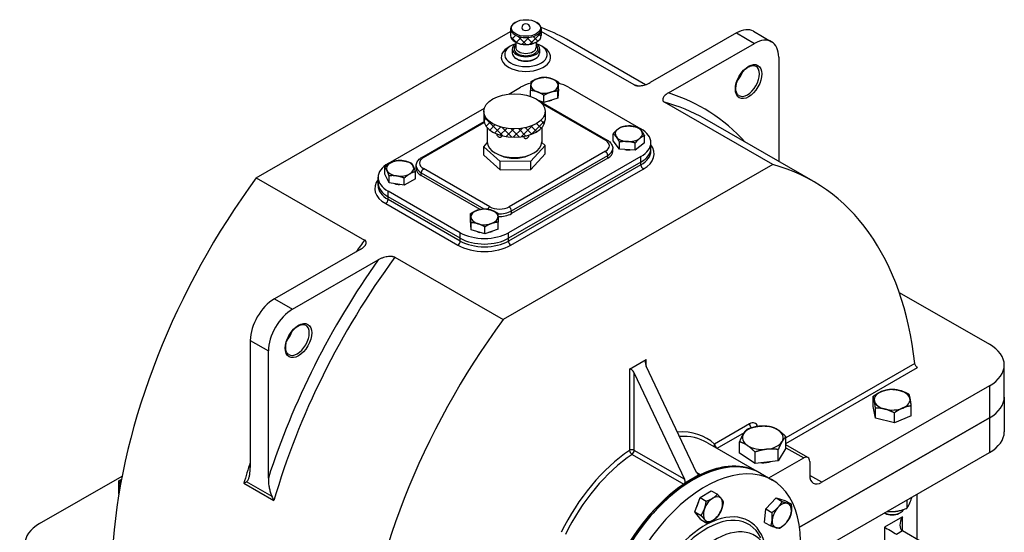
# Model space of a CAD drawing. Header units: millimetres. Extents: x -1 to 1188, y 0 to 841.
# Tile 27 of 32: x 648 to 937, y 263 to 413. Entities that reach past the tile are written whole.
import ezdxf

# ---------------------------------------------------------------- set-up
doc = ezdxf.new("R2010")
doc.units = ezdxf.units.MM
doc.layers.add('Lien_Dam', color=7, linetype='Continuous')
doc.layers.add('MatCat', color=1, linetype='Continuous')
pattern_1 = [(45, (54.29, -43.5433), (-1.122532, 1.122532), []), (135, (54.29, -43.5433), (-1.122532, -1.122532), [])]

msp = doc.modelspace()

# ---------------------------------------------------------------- hatches: boundary and pattern name
at = {"layer": 'MatCat'}
h = msp.add_hatch(dxfattribs=at)
h.set_pattern_fill('ANSI37', color=256, scale=0.5, style=0)
h.set_pattern_definition(pattern_1)
edge = h.paths.add_edge_path()
edge.add_ellipse((796.84873, 408.58595), major_axis=(4.5, 0), ratio=0.575861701, start_angle=315.2207346, end_angle=360)
edge.add_line((801.34873, 408.58595), (801.34873, 410.62982))
edge.add_ellipse((796.84873, 410.62982), major_axis=(-4.5, 0), ratio=0.575861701, start_angle=360, end_angle=540, ccw=False)
edge.add_line((792.34873, 410.62982), (792.34873, 408.58595))
edge.add_ellipse((796.84873, 408.58595), major_axis=(4.5, 0), ratio=0.575861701, start_angle=180, end_angle=224.7792654)
edge.add_ellipse((796.84873, 408.58595), major_axis=(4.5, 0), ratio=0.575861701, start_angle=224.7792654, end_angle=315.2207346)
h = msp.add_hatch(dxfattribs=at)
h.set_pattern_fill('ANSI37', color=256, scale=0.5, style=0)
h.set_pattern_definition(pattern_1)
edge = h.paths.add_edge_path()
edge.add_ellipse((793.48998, 383.88274), major_axis=(9, 0), ratio=0.575861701, start_angle=207.2660445, end_angle=332.7339555)
edge.add_ellipse((793.48998, 383.88274), major_axis=(9, 0), ratio=0.575861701, start_angle=332.7339555, end_angle=360)
edge.add_line((802.48998, 383.88274), (802.48998, 386.33538))
edge.add_ellipse((793.48998, 386.33538), major_axis=(9, 0), ratio=0.575861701, start_angle=180, end_angle=360, ccw=False)
edge.add_line((784.48998, 386.33538), (784.48998, 383.88274))
edge.add_ellipse((793.48998, 383.88274), major_axis=(9, 0), ratio=0.575861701, start_angle=180, end_angle=186.4022118)
edge.add_ellipse((793.48998, 383.88274), major_axis=(9, 0), ratio=0.575861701, start_angle=186.4022118, end_angle=189.6934088)
edge.add_ellipse((793.48998, 383.88274), major_axis=(9, 0), ratio=0.575861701, start_angle=189.6934088, end_angle=207.2660445)

# ---------------------------------------------------------------- linework, layer by layer
at = {"layer": 'Lien_Dam'}
for p, q in [((793.83198, 412.55811), (793.65452, 412.45513)), ((799.86549, 412.55811), (800.04295, 412.45513)), ((717.65277, 366.82394), (792.34873, 409.83848)), ((792.34873, 410.62982), (792.34873, 408.58595)), ((801.34873, 410.62982), (801.34873, 408.58595)), ((828.66854, 394.10605), (801.34873, 409.83848)), ((858.72058, 409.37589), (833.37986, 394.78314)), ((858.72058, 409.37589), (864.02388, 406.32192)), ((863.7109, 409.86625), (869.0142, 406.81228)), ((793.83198, 406.65766), (793.65452, 406.76065)), ((793.84873, 406.64799), (793.84873, 405.11138)), ((799.84873, 406.64799), (799.84873, 405.11138)), ((799.86549, 406.65766), (800.04295, 406.76065)), ((831.92502, 394.15045), (808.7303, 407.50741)), ((838.68316, 391.72917), (864.02388, 406.32192)), ((792.84873, 404.7026), (792.84873, 403.47628)), ((800.84873, 404.7026), (800.84873, 403.47628)), ((871.09495, 402.21841), (871.09495, 371.59399)), ((794.36434, 401.64783), (794.00943, 401.85379)), ((799.33312, 401.64783), (799.68804, 401.85379)), ((791.82368, 391.42853), (795.25774, 393.40608)), ((806.41894, 392.85105), (806.41894, 394.92986)), ((809.39988, 393.40608), (830.61308, 381.19021)), ((798.23868, 390.73798), (798.23868, 392.45857)), ((802.142, 388.95779), (802.142, 391.0366)), ((806.41894, 392.85105), (806.23214, 390.19343)), ((806.23214, 390.19343), (806.23214, 392.27224)), ((802.142, 388.95779), (800.58243, 389.52594)), ((801.23685, 389.08407), (820.68229, 377.88619)), ((801.66783, 388.49948), (820.18326, 377.83715)), ((806.23214, 390.19343), (802.142, 388.95779)), ((869.32718, 370.69229), (837.50737, 389.0161)), ((756.36687, 371.01031), (784.64558, 387.29494)), ((784.48998, 386.33538), (784.48998, 383.88274)), ((802.48998, 386.33538), (802.48998, 383.88274)), ((766.29766, 372.79624), (784.5461, 383.30482)), ((766.7967, 372.74721), (784.61847, 383.01009)), ((881.20874, 365.76985), (849.38894, 384.09365)), ((785.48998, 381.5084), (785.48998, 377.34236)), ((801.48998, 381.5084), (801.48998, 377.34236)), ((822.48653, 377.65486), (822.48653, 379.73367)), ((831.66857, 377.07225), (831.66857, 379.15105)), ((784.49491, 375.94452), (785.50762, 377.03656)), ((802.48505, 376.28756), (798.24546, 371.71586)), ((801.48674, 377.21128), (802.48505, 376.28756)), ((802.48505, 373.83492), (802.48505, 376.28756)), ((824.34395, 375.21962), (822.48653, 377.65486)), ((824.34395, 375.21962), (824.34395, 377.29842)), ((831.66857, 377.07225), (828.93497, 374.92831)), ((828.93497, 374.92831), (828.93497, 377.00712)), ((833.54202, 375.48316), (833.54202, 377.11825)), ((789.25039, 371.54434), (784.49491, 375.94452)), ((784.49491, 373.49187), (784.49491, 375.94452)), ((784.49491, 373.49187), (789.25039, 369.0917)), ((820.18326, 374.57959), (791.89899, 358.29176)), ((792.60609, 357.06702), (820.89036, 373.35485)), ((798.24546, 369.26322), (802.48505, 373.83492)), ((820.89036, 372.5373), (820.89036, 373.35485)), ((822.35483, 374.57328), (822.35483, 375.39082)), ((828.93497, 374.92831), (824.34395, 375.21962)), ((833.54202, 374.66561), (833.54202, 375.48316)), ((764.62512, 369.48333), (764.62512, 370.30088)), ((798.24546, 371.71586), (789.25039, 371.54434)), ((789.25039, 369.0917), (789.25039, 371.54434)), ((869.32718, 370.69229), (790.13122, 325.08638)), ((830.61308, 373.04629), (791.72221, 350.65053)), ((830.61308, 371.4112), (791.72221, 349.01543)), ((830.61308, 371.4112), (791.72221, 349.01543)), ((830.61308, 370.59365), (791.72221, 348.19789)), ((820.89036, 372.5373), (792.60609, 356.24947)), ((798.24546, 369.26322), (798.24546, 371.71586)), ((830.61308, 371.4112), (830.61308, 373.04629)), ((830.61308, 370.59365), (830.61308, 371.4112)), ((755.43759, 367.86472), (755.43759, 369.94352)), ((756.64577, 365.29754), (755.43759, 367.86472)), ((756.64577, 365.29754), (756.64577, 367.37634)), ((764.36722, 366.50261), (764.36722, 368.58141)), ((766.08959, 368.2649), (784.49302, 357.66707)), ((766.08959, 367.44735), (766.08959, 368.2649)), ((783.36527, 357.49895), (766.08959, 367.44735)), ((786.24213, 358.29176), (766.7967, 369.48964)), ((789.25039, 369.0917), (798.24546, 369.26322)), ((792.42932, 346.97314), (831.32019, 369.36891)), ((717.65277, 366.82394), (749.47258, 348.50013)), ((753.43794, 365.30326), (753.43794, 366.93836)), ((753.43794, 364.48572), (753.43794, 365.30326)), ((761.11059, 364.61648), (756.64577, 365.29754)), ((761.11059, 364.61648), (761.11059, 366.69529)), ((764.36722, 366.50261), (761.11059, 364.61648)), ((777.58007, 350.65053), (756.36687, 362.8664)), ((756.36687, 361.23131), (756.36687, 362.8664)), ((755.65976, 359.18902), (776.87297, 346.97314)), ((777.58007, 349.01543), (756.36687, 361.23131)), ((756.36687, 360.41376), (756.36687, 361.23131)), ((777.58007, 349.01543), (756.36687, 361.23131)), ((777.58007, 348.19789), (756.36687, 360.41376)), ((780.58828, 354.19694), (780.58828, 356.27575)), ((792.60609, 356.24947), (792.60609, 357.06702)), ((780.71711, 351.53819), (780.58828, 354.19694)), ((780.71711, 351.53819), (780.71711, 353.61699)), ((788.714, 351.66668), (788.714, 353.74549)), ((777.58007, 349.01543), (777.58007, 350.65053)), ((784.77997, 350.27306), (780.71711, 351.53819)), ((784.77997, 350.27306), (784.77997, 352.35186)), ((788.714, 351.66668), (784.77997, 350.27306)), ((791.72221, 349.01543), (791.72221, 350.65053)), ((777.58007, 348.19789), (777.58007, 349.01543)), ((791.72221, 348.19789), (791.72221, 349.01543)), ((748.15957, 345.70804), (722.95608, 331.19431)), ((728.25938, 328.14034), (753.46287, 342.65407)), ((758.31141, 343.41018), (790.13122, 325.08638)), ((906.5021, 333.08217), (932.96679, 317.84217)), ((722.95608, 331.19431), (728.25938, 328.14034)), ((715.88501, 318.94688), (715.88501, 281.57941)), ((715.88501, 318.94688), (721.18831, 315.89291)), ((721.18831, 278.52544), (721.18831, 315.89291)), ((827.25433, 310.49208), (832.20407, 313.34245)), ((832.20407, 311.43799), (832.20407, 313.34245)), ((827.25433, 310.49208), (827.25433, 286.65934)), ((846.95689, 280.19973), (832.20407, 311.43799)), ((911.06859, 312.15731), (873.21227, 290.35731)), ((873.21227, 288.72537), (911.85848, 310.98025)), ((937.36019, 302.33244), (937.36019, 311.73423)), ((828.66854, 286.65934), (828.66854, 309.40201)), ((828.66854, 309.40201), (843.42136, 278.16375)), ((932.96679, 305.6263), (883.7329, 277.27438)), ((932.96679, 305.6263), (932.96679, 296.2245)), ((898.87024, 299.5951), (898.87024, 302.56369)), ((937.36019, 302.33244), (937.36019, 292.1131)), ((899.52219, 296.12437), (898.87024, 299.5951)), ((899.52219, 296.12437), (899.52219, 299.09296)), ((909.96129, 296.77464), (909.96129, 299.74322)), ((877.18893, 264.10417), (932.96679, 296.2245)), ((932.96679, 296.2245), (877.18893, 264.10417)), ((905.06771, 294.71414), (899.52219, 296.12437)), ((905.06771, 294.71414), (905.06771, 297.68273)), ((909.96129, 296.77464), (905.06771, 294.71414)), ((932.96679, 296.2245), (932.96679, 286.00516)), ((862.51969, 294.4192), (852.25973, 288.51089)), ((852.97659, 287.29176), (861.01439, 291.92042)), ((873.21227, 287.35277), (873.21227, 290.67536)), ((843.42136, 278.16375), (828.66854, 286.65934)), ((850.14808, 288.92059), (865.35087, 280.16588)), ((859.60528, 285.84562), (859.60528, 289.16821)), ((873.21227, 287.35277), (870.94381, 283.583)), ((870.94381, 283.583), (870.94381, 286.9056)), ((879.67717, 284.56234), (873.21227, 288.28523)), ((873.21227, 287.44421), (878.42959, 284.43975)), ((828.02254, 285.47284), (843.22534, 276.71813)), ((864.14032, 282.82943), (859.60528, 285.84562)), ((864.14032, 282.82943), (864.14032, 286.15202)), ((870.94381, 283.583), (864.14032, 282.82943)), ((868.17938, 278.53705), (878.42959, 284.43975)), ((883.17364, 257.3312), (932.96679, 286.00516)), ((880.19736, 283.41387), (880.19736, 279.32614)), ((654.01316, 265.11032), (678.23336, 279.0578)), ((677.23691, 274.70839), (677.23691, 277.67698)), ((847.73976, 279.43863), (843.53845, 277.01926)), ((848.05287, 279.49812), (847.00765, 280.10002)), ((865.70443, 279.96228), (865.35087, 280.16588)), ((865.70443, 279.96228), (869.23996, 277.9263)), ((883.7329, 277.27438), (880.19739, 279.31034)), ((713.99084, 276.97469), (722.82967, 271.88475)), ((722.29412, 273.09771), (714.7792, 277.42526)), ((848.01542, 272.76628), (851.27965, 274.76994)), ((851.27965, 274.76994), (853.07764, 273.73455)), ((677.28016, 273.75391), (677.23691, 274.70839)), ((846.47613, 268.54947), (848.01542, 272.76628)), ((848.01542, 272.76628), (849.81341, 271.73089)), ((867.31734, 269.42234), (870.30845, 272.66109)), ((870.30845, 272.66109), (872.10644, 271.6257)), ((870.30845, 272.66109), (872.93976, 271.93954)), ((872.93976, 271.93954), (874.73775, 270.90414)), ((908.70238, 272.03222), (908.70238, 269.61286)), ((911.75359, 260.57461), (911.75359, 273.78929)), ((866.95753, 265.46204), (867.31734, 269.42234)), ((867.31734, 269.42234), (869.11532, 268.38695)), ((846.47613, 268.54947), (848.27411, 267.51408)), ((848.20106, 266.33633), (846.47613, 268.54947)), ((848.20106, 266.33633), (849.99905, 265.30093)), ((907.43302, 267.14251), (902.12972, 264.08854)), ((902.36666, 268.15466), (902.16855, 268.26964)), ((906.46488, 268.15466), (906.90036, 268.40741)), ((907.43302, 263.06266), (907.43302, 267.14251)), ((866.95753, 265.46204), (868.75552, 264.42664)), ((902.12972, 264.08854), (902.12972, 255.93674)), ((905.66526, 262.04467), (907.43302, 263.06266)), ((907.43302, 263.06266), (913.79698, 259.3979))]:
    msp.add_line(p, q, dxfattribs=at)
msp.add_arc((796.84873, 410.83421), 1.25, 0, 180, dxfattribs=at)
for centre, major_axis, ratio, start_param, end_param in [((796.84873, 410.62982), (-4.5, 0), 0.575861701, 5.50163969, 10.206323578), ((796.84873, 410.83421), (1.25, 0), 0.575861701, 3.141592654, 6.283185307), ((735.32327, 280.03404), (73.40703, 127.47336), 0.578093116, 0, 0.096318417), ((796.84873, 408.58595), (4.5, 0), 0.575861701, 3.141592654, 6.283185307), ((858.72058, 401.20042), (4.99032, 8.66583), 0.578093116, 0, 0.783464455), ((864.02388, 398.14645), (4.99032, 8.66583), 0.578093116, 5.495853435, 7.066649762), ((796.84873, 402.24996), (-7.25, 0), 0.575861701, 5.429496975, 10.278466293), ((796.84873, 403.06751), (6.25, 0), 0.575861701, 2.072136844, 7.352641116), ((796.84873, 404.7026), (-4, 0), 0.575861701, 5.560451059, 10.147512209), ((796.84873, 404.7026), (-3.5, 0), 0.575861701, 5.742085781, 9.965877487), ((796.84873, 408.38157), (4.25, 0), 0.575861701, 3.923138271, 5.50163969), ((796.84873, 405.11138), (3, 0), 0.575861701, 3.141592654, 6.283185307), ((796.84873, 403.47628), (4, 0), 0.575861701, 3.141592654, 6.283185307), ((796.84873, 403.06751), (3.5, 0), 0.575861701, 3.923138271, 5.50163969), ((861.90256, 395.28819), (2.49516, 4.33292), 0.578093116, 3.141592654, 6.283185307), ((802.32881, 393.98629), (-4, 0), 0.575861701, 4.148334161, 5.195531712), ((857.30636, 397.93496), (2.49516, 4.33292), 0.578093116, 4.404519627, 5.020258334), ((802.32881, 389.33412), (10, 0), 0.575861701, 1.977290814, 2.35619449), ((802.32881, 393.98629), (-4, 0), 0.575861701, 6.242729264, 7.289926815), ((802.32881, 393.98629), (-4, 0), 0.575861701, 5.195531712, 6.242729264), ((802.32881, 393.98629), (4, 0), 0.575861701, 5.195531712, 6.242729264), ((802.32881, 393.98629), (4, 0), 0.575861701, 6.242729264, 7.289926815), ((802.32881, 389.33412), (10, 0), 0.575861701, 0.785398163, 1.149424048), ((767.14308, 261.71024), (73.40703, 127.47336), 0.578093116, 0.139474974, 0.15053626), ((802.32881, 393.98629), (4, 0), 0.575861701, 4.148334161, 5.195531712), ((774.21414, 257.63828), (74.65461, 129.63982), 0.578093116, 6.100110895, 6.411283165), ((802.32881, 391.3701), (-3.6575, 0), 0.575861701, 1.077694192, 1.104582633), ((800.73782, 388.21749), (0.49903, 0.86658), 0.578093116, 0, 0.296216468), ((802.32881, 391.3701), (-3.6575, 0), 0.575861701, 1.916039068, 2.191839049), ((775.98191, 256.62029), (73.40703, 127.47336), 0.578093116, 0, 0.15053626), ((793.48998, 383.88274), (9, 0), 0.575861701, 3.141592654, 6.283185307), ((827.07755, 379.73444), (-4, 0), 0.575861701, 4.6026461, 5.649843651), ((827.07755, 379.73444), (-4, 0), 0.575861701, 3.555448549, 4.6026461), ((827.07755, 379.73444), (-4, 0), 0.575861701, 5.649843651, 6.697041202), ((827.07755, 379.73444), (4, 0), 0.575861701, 5.649843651, 6.697041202), ((823.54202, 377.11825), (10, 0), 0.575861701, 5.497787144, 7.068583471), ((793.48998, 377.34236), (8, 0), 0.575861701, 3.141592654, 6.283185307), ((820.18326, 377.01961), (0.49903, 0.86658), 0.578093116, 0, 0.783464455), ((817.35483, 376.20837), (4, 0), 0.575861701, 5.497787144, 7.068583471), ((827.07755, 379.73444), (4, 0), 0.575861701, 3.555448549, 4.6026461), ((827.07755, 379.73444), (4, 0), 0.575861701, 4.6026461, 5.649843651), ((823.54202, 373.84806), (11, 0), 0.575861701, 5.497787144, 6.712884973), ((793.48998, 376.11604), (6.25, 0), 0.575861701, 4.014901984, 5.409875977), ((820.18326, 373.76204), (-0.49903, 0.86658), 0.578093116, 3.928924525, 5.499720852), ((817.35483, 375.39082), (5, 0), 0.575861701, 5.497787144, 6.283185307), ((817.35483, 374.57328), (5, 0), 0.575861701, 5.497787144, 6.283185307), ((827.07755, 377.11825), (-3.6575, 0), 0.575861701, 1.250314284, 1.671792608), ((823.54202, 375.48316), (10, 0), 0.575861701, 5.497787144, 6.283185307), ((823.54202, 375.48316), (10, 0), 0.575861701, 5.497787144, 6.283185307), ((823.54202, 374.66561), (10, 0), 0.575861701, 5.497787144, 6.283185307), ((763.43794, 366.93836), (-10, 0), 0.575861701, 5.497787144, 7.068583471), ((759.9024, 369.55455), (-4, 0), 0.575861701, 5.500645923, 6.547843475), ((759.9024, 369.55455), (-4, 0), 0.575861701, 4.453448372, 5.500645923), ((759.9024, 369.55455), (4, 0), 0.575861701, 0.264658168, 1.311855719), ((769.62512, 370.30088), (-5, 0), 0.575861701, 0, 0.785398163), ((769.62512, 371.11842), (-4, 0), 0.575861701, 5.497787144, 7.068583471), ((766.7967, 371.92966), (-0.49903, 0.86658), 0.578093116, 5.499720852, 6.283185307), ((831.32019, 370.18646), (0.49903, -0.86658), 0.578093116, 3.928924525, 5.499720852), ((807.80172, 238.29648), (73.40703, 127.47336), 0.578093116, 5.615826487, 6.433721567), ((759.9024, 369.55455), (-4, 0), 0.575861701, 0.264658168, 1.311855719), ((759.9024, 369.55455), (4, 0), 0.575861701, 4.453448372, 5.500645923), ((759.9024, 369.55455), (4, 0), 0.575861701, 5.500645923, 6.547843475), ((769.62512, 369.48333), (-5, 0), 0.575861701, 0, 0.785398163), ((766.7967, 368.67209), (-0.49903, -0.86658), 0.578093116, 3.925057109, 5.495853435), ((772.34896, 305.52977), (68.54311, 119.02704), 0.578093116, 1.381677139, 2.263127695), ((763.43794, 363.66817), (-11, 0), 0.575861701, 5.853485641, 7.068583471), ((763.43794, 365.30326), (-10, 0), 0.575861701, 0, 0.785398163), ((763.43794, 365.30326), (-10, 0), 0.575861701, 0, 0.785398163), ((763.43794, 364.48572), (-10, 0), 0.575861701, 0, 0.785398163), ((759.9024, 366.93836), (-3.6575, 0), 0.575861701, 1.116912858, 1.506798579), ((755.65976, 360.00656), (-0.49903, -0.86658), 0.578093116, 0.783464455, 2.354260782), ((784.65114, 355.3027), (-4, 0), 0.575861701, 5.263883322, 6.311080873), ((784.65114, 355.3027), (-4, 0), 0.575861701, 4.216685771, 5.263883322), ((786.24213, 357.47421), (-0.49903, -0.86658), 0.578093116, 3.925057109, 4.949417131), ((789.07056, 359.92054), (-4, 0), 0.575861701, 0.785398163, 2.35619449), ((784.65114, 355.3027), (4, 0), 0.575861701, 0.027895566, 1.075093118), ((789.07056, 359.103), (5, 0), 0.575861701, 4.617779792, 5.497787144), ((789.07056, 358.28545), (-5, 0), 0.575861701, 1.486015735, 2.35619449), ((791.89899, 357.47421), (0.49903, -0.86658), 0.578093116, 0.787331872, 2.358128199), ((784.65114, 355.3027), (-4, 0), 0.575861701, 0.027895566, 1.075093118), ((784.65114, 355.3027), (4, 0), 0.575861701, 4.216685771, 5.263883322), ((784.65114, 355.3027), (4, 0), 0.575861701, 5.263883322, 6.311080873), ((784.65114, 354.72249), (-10, 0), 0.575861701, 0.785398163, 2.35619449), ((784.65114, 352.68651), (-3.6575, 0), 0.575861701, 0.942289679, 1.207896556), ((784.65114, 352.68651), (-3.6575, 0), 0.575861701, 2.016819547, 2.227761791), ((804.16876, 287.20597), (-68.54311, -119.02704), 0.578093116, 4.523269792, 4.554743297), ((776.87297, 347.79069), (-0.49903, -0.86658), 0.578093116, 0.783464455, 2.354260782), ((784.65114, 353.08739), (-10, 0), 0.575861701, 0.785398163, 2.35619449), ((784.65114, 353.08739), (-10, 0), 0.575861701, 0.785398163, 2.35619449), ((784.65114, 352.26984), (-10, 0), 0.575861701, 0.785398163, 2.35619449), ((792.42932, 347.79069), (0.49903, -0.86658), 0.578093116, 3.928924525, 5.499720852), ((784.65114, 351.4523), (11, 0), 0.575861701, 3.926990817, 5.497787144), ((811.23983, 283.13401), (-69.79069, -121.1935), 0.578093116, 4.549016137, 5.069838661), ((813.0076, 282.11602), (68.54311, 119.02704), 0.578093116, 1.381677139, 1.973806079), ((722.95608, 323.01884), (-4.99032, -8.66583), 0.578093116, 3.925057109, 5.495853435), ((728.25938, 319.96487), (4.99032, 8.66583), 0.578093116, 0.783464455, 2.354260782), ((844.8274, 263.79221), (-68.54311, -119.02704), 0.578093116, 4.523269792, 5.404720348), ((725.0774, 321.78936), (2.49516, 4.33292), 0.578093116, 4.404519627, 5.020258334), ((729.67359, 319.14259), (2.49516, 4.33292), 0.578093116, 3.141592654, 6.283185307), ((922.36019, 311.73423), (15, 0), 0.575861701, 5.497787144, 7.068583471), ((832.91118, 311.84519), (-0.66893, 1.51661), 0.490126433, 0.052636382, 1.623432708), ((827.96143, 308.99482), (-0.66893, 1.51661), 0.490126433, 4.765025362, 6.335821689), ((904.41577, 301.53681), (-5.25, 0), 0.575861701, 5.343739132, 6.390936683), ((904.41577, 301.53681), (-5.25, 0), 0.575861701, 4.296541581, 5.343739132), ((904.41577, 301.53681), (5.25, 0), 0.575861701, 0.107751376, 1.154948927), ((904.41577, 301.53681), (-5.25, 0), 0.575861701, 0.107751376, 1.154948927), ((904.41577, 301.53681), (5.25, 0), 0.575861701, 5.343739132, 6.390936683), ((922.36019, 302.33244), (15, 0), 0.575861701, 5.497787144, 6.283185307), ((922.36019, 302.33244), (15, 0), 0.575861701, 5.497787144, 6.283185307), ((904.41577, 301.53681), (5.25, 0), 0.575861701, 4.296541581, 5.343739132), ((862.51969, 291.55779), (1.74661, 3.03304), 0.578093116, 5.770586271, 7.066649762), ((829.7292, 255.09774), (20.2108, 35.09663), 0.578093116, 6.161139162, 6.648458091), ((866.40878, 290.35991), (-6, 0), 0.575861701, 4.902411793, 5.949609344), ((863.2268, 294.01201), (-0.49903, 0.86658), 0.578093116, 0.787331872, 2.119594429), ((866.40878, 290.35991), (-6, 0), 0.575861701, 3.855214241, 4.902411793), ((866.40878, 290.35991), (6, 0), 0.575861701, 5.949609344, 6.996806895), ((922.36019, 292.1131), (15, 0), 0.575861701, 5.497787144, 6.283185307), ((830.43631, 254.69054), (19.71177, 34.23005), 0.578093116, 0, 0.357502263), ((866.40878, 290.35991), (-6, 0), 0.575861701, 5.949609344, 6.996806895), ((866.40878, 290.35991), (6, 0), 0.575861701, 4.902411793, 5.949609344), ((829.7292, 255.09774), (-20.2108, -35.09663), 0.578093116, 4.011584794, 4.830567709), ((845.6391, 245.93583), (19.71177, 34.23005), 0.578093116, 0, 3.141592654), ((827.96143, 286.25214), (-1, 0), 0.575861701, 3.926990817, 5.497787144), ((827.96143, 286.25214), (0.56013, -0.82841), 0.526164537, 3.889087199, 5.459883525), ((827.96143, 286.25214), (0.49903, 0.86658), 0.578093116, 4.011584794, 5.495853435), ((852.96684, 288.10369), (-0.66803, -0.74414), 0.809901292, 4.882566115, 5.663554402), ((852.96684, 288.10369), (-0.49903, 0.86658), 0.578093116, 0.787331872, 2.192224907), ((866.40878, 290.35991), (6, 0), 0.575861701, 3.855214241, 4.902411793), ((830.43631, 254.69054), (19.71177, 34.23005), 0.578093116, 0.86999214, 1.688975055), ((845.99266, 245.73223), (19.71177, 34.23005), 0.578093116, 0, 3.141592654), ((845.99266, 245.73223), (-19.71177, -34.23005), 0.578093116, 3.141592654, 6.283185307), ((878.42959, 282.39588), (1.24758, 2.16646), 0.578093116, 5.495853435, 7.066649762), ((804.16876, 287.20597), (-68.54311, -119.02704), 0.578093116, 5.065918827, 5.115398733), ((849.52819, 243.69626), (-19.71177, -34.23005), 0.578093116, 1.960318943, 7.068542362), ((845.6391, 245.93583), (19.71177, 34.23005), 0.578093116, 0, 0.69693677), ((866.40878, 286.27213), (-5.6225, 0), 0.575861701, 1.506941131, 2.014697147), ((682.56419, 276.3943), (-5.25, 0), 0.575861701, 5.762185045, 6.309272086), ((842.71425, 277.75656), (0.46254, -1.15584), 0.651645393, 0.650460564, 1.663570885), ((847.664, 280.60693), (0.46254, -1.15584), 0.651645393, 4.805163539, 5.818273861), ((848.11398, 280.3478), (-0.49903, -0.86658), 0.578093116, 0.22577845, 0.69693677), ((883.7329, 281.36212), (-2.49516, -4.33292), 0.578093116, 5.495853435, 7.066649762), ((682.56419, 276.3943), (-5.25, 0), 0.575861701, 0.026086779, 0.31282933), ((845.6391, 245.93583), (19.71177, 34.23005), 0.578093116, 0.86999214, 1.688975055), ((843.16423, 277.49743), (0.49903, 0.86658), 0.578093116, 4.011584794, 4.482743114), ((851.79097, 269.37226), (-1.99613, -3.46633), 0.578093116, 3.957879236, 5.005076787), ((851.79097, 269.37226), (1.99613, 3.46633), 0.578093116, 6.052274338, 7.09947189), ((851.79097, 269.37226), (1.99613, 3.46633), 0.578093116, 5.005076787, 6.052274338), ((849.52819, 270.67531), (1.82521, 3.16953), 0.578093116, 1.677602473, 2.049365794), ((851.79097, 269.37226), (-1.99613, -3.46633), 0.578093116, 5.005076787, 6.052274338), ((851.79097, 269.37226), (1.99613, 3.46633), 0.578093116, 3.957879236, 5.005076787), ((869.73648, 268.82296), (1.82521, 3.16953), 0.578093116, 1.0282995, 1.365043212), ((871.99926, 267.51992), (-1.99613, -3.46633), 0.578093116, 4.338264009, 5.385461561), ((871.99926, 267.51992), (1.99613, 3.46633), 0.578093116, 0.149473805, 1.196671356), ((871.99926, 267.51992), (1.99613, 3.46633), 0.578093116, 5.385461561, 6.432659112), ((904.41577, 269.82698), (3.5, 0), 0.575861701, 4.019480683, 6.005509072), ((849.91907, 243.47116), (-12.33788, -21.42507), 0.578093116, 2.779495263, 6.645282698), ((849.52819, 243.69626), (12.78422, 22.20016), 0.578093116, 5.700985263, 8.058136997), ((851.79097, 269.37226), (-1.99613, -3.46633), 0.578093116, 6.052274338, 7.09947189), ((871.99926, 267.51992), (-1.99613, -3.46633), 0.578093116, 5.385461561, 6.432659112), ((871.99926, 267.51992), (1.99613, 3.46633), 0.578093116, 4.338264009, 5.385461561), ((904.41577, 269.32541), (2.88655, 0), 0.575861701, 3.9230574, 5.501720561), ((909.20079, 266.12452), (-1.76948, -3.06087), 0.576978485, 4.713355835, 6.284152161), ((664.61977, 259.00239), (-15, 0), 0.575861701, 5.497787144, 7.068583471), ((852.67284, 241.88537), (11.36615, 19.73765), 0.578093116, 5.921087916, 9.786875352), ((871.99926, 267.51992), (-1.99613, -3.46633), 0.578093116, 0.149473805, 1.196671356), ((903.89749, 263.07055), (2.5, -1.44524), 0.001672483, 3.927957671, 5.498753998)]:
    msp.add_ellipse(centre, major_axis=major_axis, ratio=ratio, start_param=start_param, end_param=end_param, dxfattribs=at)
for centre, major_axis, ratio in [((796.84873, 410.83421), (-4.25, 0), 0.575861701), ((862.25611, 395.08459), (2.74468, 4.76621), 0.578093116), ((793.48998, 386.33538), (9, 0), 0.575861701), ((730.02714, 318.93899), (2.74468, 4.76621), 0.578093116)]:
    msp.add_ellipse(centre, major_axis=major_axis, ratio=ratio, dxfattribs=at)
for points, knots in [([(859.4074, 390.95527), (859.13757, 391.11066), (858.91471, 391.36172), (858.62776, 392.01815), (858.54461, 392.37901), (858.49807, 393.18423), (858.52875, 393.62259), (858.70202, 394.54587), (858.84516, 395.03087), (859.23348, 395.99701), (859.47943, 396.47794), (860.04878, 397.38214), (860.37227, 397.80515), (861.05931, 398.54668), (861.42259, 398.86554), (862.14423, 399.36805), (862.50239, 399.55264), (863.1731, 399.78169), (863.48404, 399.82519), (863.9998, 399.79206), (864.21196, 399.72808), (864.39772, 399.62111)], [2.354260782, 2.354260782, 2.354260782, 2.354260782, 2.757837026, 2.757837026, 3.077011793, 3.077011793, 3.380225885, 3.380225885, 3.685436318, 3.685436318, 3.993260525, 3.993260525, 4.301709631, 4.301709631, 4.608558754, 4.608558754, 4.912378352, 4.912378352, 5.218014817, 5.218014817, 5.495853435, 5.495853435, 5.495853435, 5.495853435]), ([(859.25324, 396.00167), (859.45196, 396.29143), (859.63546, 396.5962), (859.85373, 397.01238), (859.90583, 397.11663), (859.95568, 397.22148)], [5.3641985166, 5.3641985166, 5.3641985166, 5.3641985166, 5.5679242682, 5.5679242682, 5.6352431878, 5.6352431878, 5.6352431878, 5.6352431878]), ([(828.66854, 394.10605), (828.76038, 394.05316), (828.87289, 394.00337), (829.11802, 393.92366), (829.25051, 393.89361), (829.54213, 393.84608), (829.72928, 393.83052), (830.10596, 393.82458), (830.29548, 393.8339), (830.69956, 393.8709), (830.94952, 393.90877), (831.43481, 394.00932), (831.67028, 394.07179), (832.13848, 394.21607), (832.4117, 394.31615), (832.92803, 394.53965), (833.17123, 394.663), (833.37986, 394.78314)], [1.984593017, 1.984593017, 1.984593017, 1.984593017, 2.06252073, 2.06252073, 2.140448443, 2.140448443, 2.244364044, 2.244364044, 2.348279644, 2.348279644, 2.489857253, 2.489857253, 2.631434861, 2.631434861, 2.808468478, 2.808468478, 2.985502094, 2.985502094, 2.985502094, 2.985502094]), ([(838.68316, 391.72917), (838.47453, 391.60903), (838.26033, 391.46898), (837.87222, 391.17165), (837.69843, 391.01431), (837.44789, 390.74469), (837.33941, 390.60909), (837.16479, 390.32963), (837.09903, 390.18569), (837.03478, 389.95299), (837.0186, 389.84386), (837.02891, 389.62694), (837.05593, 389.51917), (837.13846, 389.35124), (837.19066, 389.27494), (837.32907, 389.13378), (837.41554, 389.06899), (837.50737, 389.0161)], [0.98368394, 0.98368394, 0.98368394, 0.98368394, 1.160717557, 1.160717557, 1.337751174, 1.337751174, 1.479328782, 1.479328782, 1.62090639, 1.62090639, 1.724821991, 1.724821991, 1.828737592, 1.828737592, 1.906665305, 1.906665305, 1.984593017, 1.984593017, 1.984593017, 1.984593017]), ([(789.60758, 379.20697), (789.62489, 379.1451), (789.63349, 379.08434), (789.63349, 378.95188), (789.61687, 378.87496), (789.5498, 378.74551), (789.49942, 378.69303), (789.38435, 378.62307), (789.31199, 378.60094), (789.15544, 378.59499), (789.07131, 378.61123), (788.91543, 378.67224), (788.83336, 378.72104), (788.68427, 378.84659), (788.6172, 378.9233), (788.51207, 379.07943), (788.46699, 379.16927), (788.40741, 379.34828), (788.39286, 379.4374), (788.39286, 379.51443)], [0.4116376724, 0.4116376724, 0.4116376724, 0.4116376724, 0.4523091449, 0.4523091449, 0.5088478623, 0.5088478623, 0.5653865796, 0.5653865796, 0.6219251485, 0.6219251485, 0.6784637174, 0.6784637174, 0.7350022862, 0.7350022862, 0.7915408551, 0.7915408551, 0.8480795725, 0.8480795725, 0.9046182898, 0.9046182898, 0.9046182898, 0.9046182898]), ([(797.60968, 379.27479), (797.62449, 379.22708), (797.63179, 379.17556), (797.63179, 379.04674), (797.61563, 378.95892), (797.5496, 378.78522), (797.49969, 378.6994), (797.3837, 378.55262), (797.30985, 378.48187), (797.14639, 378.36953), (797.05673, 378.32799), (796.88705, 378.28076), (796.79579, 378.27193), (796.62656, 378.29165), (796.54861, 378.32014), (796.42492, 378.40019), (796.37091, 378.45709), (796.29909, 378.59241), (796.28132, 378.67079), (796.28132, 378.74782)], [0.4143095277, 0.4143095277, 0.4143095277, 0.4143095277, 0.4523091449, 0.4523091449, 0.5088478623, 0.5088478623, 0.5653865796, 0.5653865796, 0.6219251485, 0.6219251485, 0.6784637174, 0.6784637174, 0.7350022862, 0.7350022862, 0.7915408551, 0.7915408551, 0.8480795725, 0.8480795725, 0.9046182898, 0.9046182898, 0.9046182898, 0.9046182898]), ([(820.68229, 377.88619), (820.86963, 377.77831), (821.04694, 377.65931), (821.37717, 377.39758), (821.53013, 377.25479), (821.80543, 376.94365), (821.9278, 376.77515), (822.13218, 376.41292), (822.21404, 376.21903), (822.32552, 375.81368), (822.35483, 375.60236), (822.35483, 375.39082)], [6.2831853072, 6.2831853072, 6.2831853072, 6.2831853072, 6.4402649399, 6.4402649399, 6.5973445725, 6.5973445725, 6.7544242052, 6.7544242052, 6.9115038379, 6.9115038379, 7.0685834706, 7.0685834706, 7.0685834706, 7.0685834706]), ([(764.62512, 370.30088), (764.62512, 370.51241), (764.65443, 370.72374), (764.76592, 371.12908), (764.84778, 371.32298), (765.05216, 371.6852), (765.17452, 371.8537), (765.44982, 372.16485), (765.60279, 372.30763), (765.93301, 372.56937), (766.11032, 372.68836), (766.29766, 372.79624)], [3.926990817, 3.926990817, 3.926990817, 3.926990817, 4.0840704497, 4.0840704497, 4.2411500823, 4.2411500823, 4.398229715, 4.398229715, 4.5553093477, 4.5553093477, 4.7123889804, 4.7123889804, 4.7123889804, 4.7123889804]), ([(748.15957, 345.70804), (748.37999, 345.83497), (748.6068, 345.9827), (749.01924, 346.29593), (749.20477, 346.46148), (749.47171, 346.74316), (749.58716, 346.88356), (749.77522, 347.17305), (749.84744, 347.32222), (749.91956, 347.56106), (749.93908, 347.67148), (749.9349, 347.89127), (749.91066, 348.00065), (749.83154, 348.16925), (749.78165, 348.24467), (749.64751, 348.38413), (749.56296, 348.44808), (749.47258, 348.50013)], [1.010457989, 1.010457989, 1.010457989, 1.010457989, 1.197496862, 1.197496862, 1.384535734, 1.384535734, 1.531840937, 1.531840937, 1.679146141, 1.679146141, 1.784429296, 1.784429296, 1.889712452, 1.889712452, 1.966404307, 1.966404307, 2.043096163, 2.043096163, 2.043096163, 2.043096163]), ([(758.31141, 343.41018), (758.22103, 343.46223), (758.10998, 343.51092), (757.8678, 343.58817), (757.73684, 343.61689), (757.44405, 343.66245), (757.25412, 343.67642), (756.87244, 343.67882), (756.6807, 343.66758), (756.26594, 343.62605), (756.0069, 343.58446), (755.5042, 343.47616), (755.26038, 343.40968), (754.77124, 343.25596), (754.48376, 343.14912), (753.93983, 342.91161), (753.68329, 342.781), (753.46287, 342.65407)], [2.043096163, 2.043096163, 2.043096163, 2.043096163, 2.119788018, 2.119788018, 2.196479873, 2.196479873, 2.301763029, 2.301763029, 2.407046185, 2.407046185, 2.554351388, 2.554351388, 2.701656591, 2.701656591, 2.888695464, 2.888695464, 3.075734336, 3.075734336, 3.075734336, 3.075734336]), ([(727.17843, 314.80967), (726.9086, 314.96506), (726.68575, 315.21612), (726.39879, 315.87255), (726.31564, 316.23341), (726.2691, 317.03863), (726.29978, 317.47699), (726.47305, 318.40028), (726.61619, 318.88527), (727.00451, 319.85141), (727.25046, 320.33234), (727.81981, 321.23654), (728.1433, 321.65955), (728.83034, 322.40109), (729.19362, 322.71994), (729.91527, 323.22246), (730.27343, 323.40704), (730.94413, 323.63609), (731.25507, 323.67959), (731.77083, 323.64646), (731.98299, 323.58248), (732.16875, 323.47551)], [2.354260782, 2.354260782, 2.354260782, 2.354260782, 2.757837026, 2.757837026, 3.077011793, 3.077011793, 3.380225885, 3.380225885, 3.685436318, 3.685436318, 3.993260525, 3.993260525, 4.301709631, 4.301709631, 4.608558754, 4.608558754, 4.912378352, 4.912378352, 5.218014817, 5.218014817, 5.495853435, 5.495853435, 5.495853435, 5.495853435]), ([(727.02427, 319.85607), (727.22299, 320.14583), (727.4065, 320.4506), (727.62476, 320.86679), (727.67686, 320.97103), (727.72671, 321.07588)], [5.3641985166, 5.3641985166, 5.3641985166, 5.3641985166, 5.5679242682, 5.5679242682, 5.6352431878, 5.6352431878, 5.6352431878, 5.6352431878]), ([(911.85848, 310.98025), (911.76973, 311.03135), (911.6731, 311.10519), (911.4909, 311.28388), (911.40534, 311.38872), (911.26509, 311.59778), (911.20123, 311.71601), (911.10833, 311.94753), (911.07929, 312.06082), (911.06859, 312.15731)], [0, 0, 0, 0, 0.0753067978, 0.0753067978, 0.1506135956, 0.1506135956, 0.2265011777, 0.2265011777, 0.3023887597, 0.3023887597, 0.3023887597, 0.3023887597]), ([(714.7792, 277.42526), (714.92223, 277.51976), (715.04337, 277.66715), (715.27753, 278.03249), (715.39054, 278.2958), (715.5799, 278.87359), (715.65551, 279.18877), (715.83327, 280.17791), (715.88501, 280.89561), (715.88501, 281.57941)], [2.862341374, 2.862341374, 2.862341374, 2.862341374, 3.028829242, 3.028829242, 3.27975083, 3.27975083, 3.530672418, 3.530672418, 4.032515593, 4.032515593, 4.032515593, 4.032515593]), ([(721.18831, 278.52544), (721.18831, 277.84164), (721.24005, 277.06435), (721.41781, 275.87048), (721.49342, 275.46821), (721.68278, 274.67234), (721.79579, 274.27887), (722.02995, 273.64385), (722.15108, 273.35694), (722.29412, 273.09771)], [1.280545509, 1.280545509, 1.280545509, 1.280545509, 1.782388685, 1.782388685, 2.033310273, 2.033310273, 2.28423186, 2.28423186, 2.450719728, 2.450719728, 2.450719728, 2.450719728]), ([(713.99084, 276.97469), (713.99245, 276.97552), (713.99406, 276.97634), (714.29859, 277.13232), (714.5663, 277.2846), (714.7792, 277.42526)], [-0.0014076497, -0.0014076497, -0.0014076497, -0.0014076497, 0, 0, 0.2648817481, 0.2648817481, 0.2648817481, 0.2648817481]), ([(722.82967, 271.88475), (722.82893, 271.88693), (722.82818, 271.88911), (722.6869, 272.30181), (722.50702, 272.71185), (722.29412, 273.09771)], [-0.2659124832, -0.2659124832, -0.2659124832, -0.2659124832, -0.264506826, -0.264506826, 0, 0, 0, 0])]:
    msp.add_open_spline(points, degree=3, knots=knots, dxfattribs=at)
for points, weights in [([(800.47055, 396.02608), (801.41967, 396.31282), (802.51562, 396.35183)], [1, 1.0379548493, 1]), ([(802.51562, 396.35183), (803.56151, 396.26289), (804.46728, 395.93292)], [1, 1.0379548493, 1]), ([(798.23868, 392.45857), (798.28874, 393.46275), (798.33208, 394.07945)], [1, 1.0379548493, 1]), ([(798.33208, 394.07945), (798.37543, 394.69616), (798.42549, 395.11618)], [1, 1.0379548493, 1]), ([(798.42549, 395.11618), (799.52144, 395.73935), (800.47055, 396.02608)], [1, 1.0379548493, 1]), ([(804.46728, 395.93292), (805.37305, 395.60295), (806.41894, 394.92986)], [1, 1.0379548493, 1]), ([(806.32554, 393.89313), (806.28219, 393.27643), (806.23214, 392.27224)], [1, 1.0379548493, 1]), ([(806.41894, 394.92986), (806.36889, 394.50983), (806.32554, 393.89313)], [1, 1.0379548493, 1]), ([(800.19034, 392.03966), (799.28457, 392.36963), (798.23868, 392.45857)], [1, 1.0379548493, 1]), ([(802.142, 391.0366), (801.09611, 391.70969), (800.19034, 392.03966)], [1, 1.0379548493, 1]), ([(804.18707, 391.9465), (803.23795, 391.65977), (802.142, 391.0366)], [1, 1.0379548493, 1]), ([(806.23214, 392.27224), (805.13619, 392.23323), (804.18707, 391.9465)], [1, 1.0379548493, 1]), ([(823.85333, 381.09772), (824.48767, 381.59522), (825.22013, 381.8776)], [1, 1.0379548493, 1]), ([(825.22013, 381.8776), (826.45029, 382.09163), (827.51564, 382.02403)], [1, 1.0379548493, 1]), ([(827.51564, 382.02403), (828.58099, 381.95643), (829.81115, 381.5863)], [1, 1.0379548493, 1]), ([(822.48653, 379.73367), (823.219, 380.60022), (823.85333, 381.09772)], [1, 1.0379548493, 1]), ([(823.41524, 378.80813), (822.98423, 379.37323), (822.48653, 379.73367)], [1, 1.0379548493, 1]), ([(829.81115, 381.5863), (830.30884, 381.22586), (830.73986, 380.66076)], [1, 1.0379548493, 1]), ([(831.66857, 379.15105), (830.9361, 378.86867), (830.30177, 378.37117)], [1, 1.0379548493, 1]), ([(830.73986, 380.66076), (831.17087, 380.09566), (831.66857, 379.15105)], [1, 1.0379548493, 1]), ([(824.34395, 377.29842), (823.84626, 378.24303), (823.41524, 378.80813)], [1, 1.0379548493, 1]), ([(826.63946, 377.44485), (825.57411, 377.51245), (824.34395, 377.29842)], [1, 1.0379548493, 1]), ([(828.93497, 377.00712), (827.70481, 377.37725), (826.63946, 377.44485)], [1, 1.0379548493, 1]), ([(830.30177, 378.37117), (829.66743, 377.87366), (828.93497, 377.00712)], [1, 1.0379548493, 1]), ([(755.43759, 369.94352), (756.3102, 370.74099), (757.0659, 371.17867)], [1, 1.0379548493, 1]), ([(757.0659, 371.17867), (757.82161, 371.61635), (758.69422, 371.82965)], [1, 1.0379548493, 1]), ([(758.69422, 371.82965), (759.89057, 371.93924), (760.92663, 371.7812)], [1, 1.0379548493, 1]), ([(760.92663, 371.7812), (761.9627, 371.62316), (763.15904, 371.14859)], [1, 1.0379548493, 1]), ([(763.15904, 371.14859), (763.48277, 370.7528), (763.76313, 370.15708)], [1, 1.0379548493, 1]), ([(756.04168, 368.95201), (755.76132, 369.54773), (755.43759, 369.94352)], [1, 1.0379548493, 1]), ([(756.64577, 367.37634), (756.32204, 368.3563), (756.04168, 368.95201)], [1, 1.0379548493, 1]), ([(758.87818, 367.3279), (757.84211, 367.48593), (756.64577, 367.37634)], [1, 1.0379548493, 1]), ([(761.11059, 366.69529), (759.91424, 367.16986), (758.87818, 367.3279)], [1, 1.0379548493, 1]), ([(762.73891, 367.93043), (761.9832, 367.49275), (761.11059, 366.69529)], [1, 1.0379548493, 1]), ([(764.36722, 368.58141), (763.49461, 368.36811), (762.73891, 367.93043)], [1, 1.0379548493, 1]), ([(763.76313, 370.15708), (764.04349, 369.56137), (764.36722, 368.58141)], [1, 1.0379548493, 1]), ([(780.58828, 356.27575), (781.64241, 356.94125), (782.5553, 357.26464)], [1, 1.0379548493, 1]), ([(780.6527, 355.23845), (780.6228, 355.85542), (780.58828, 356.27575)], [1, 1.0379548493, 1]), ([(782.5553, 357.26464), (783.46819, 357.58803), (784.52231, 357.66937)], [1, 1.0379548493, 1]), ([(784.52231, 357.66937), (785.61095, 357.62246), (786.55374, 357.32889)], [1, 1.0379548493, 1]), ([(786.55374, 357.32889), (787.49653, 357.03532), (788.58517, 356.40424)], [1, 1.0379548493, 1]), ([(788.58517, 356.40424), (788.61969, 355.98391), (788.64959, 355.36695)], [1, 1.0379548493, 1]), ([(780.71711, 353.61699), (780.68259, 354.62148), (780.6527, 355.23845)], [1, 1.0379548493, 1]), ([(782.74854, 353.27651), (781.80575, 353.57008), (780.71711, 353.61699)], [1, 1.0379548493, 1]), ([(784.77997, 352.35186), (783.69133, 352.98293), (782.74854, 353.27651)], [1, 1.0379548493, 1]), ([(786.74698, 353.34076), (785.83409, 353.01736), (784.77997, 352.35186)], [1, 1.0379548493, 1]), ([(788.714, 353.74549), (787.65988, 353.66415), (786.74698, 353.34076)], [1, 1.0379548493, 1]), ([(788.64959, 355.36695), (788.67948, 354.74998), (788.714, 353.74549)], [1, 1.0379548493, 1]), ([(898.87024, 302.56369), (900.18147, 303.49915), (901.31703, 303.97729)], [1, 1.0379548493, 1]), ([(901.31703, 303.97729), (902.45259, 304.45543), (903.76382, 304.62418)], [1, 1.0379548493, 1]), ([(903.76382, 304.62418), (905.24974, 304.62967), (906.53659, 304.30243)], [1, 1.0379548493, 1]), ([(906.53659, 304.30243), (907.82343, 303.97518), (909.30935, 303.21395)], [1, 1.0379548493, 1]), ([(899.19622, 301.21168), (899.04493, 302.01707), (898.87024, 302.56369)], [1, 1.0379548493, 1]), ([(899.52219, 299.09296), (899.3475, 300.40629), (899.19622, 301.21168)], [1, 1.0379548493, 1]), ([(909.30935, 303.21395), (909.48404, 302.66733), (909.63532, 301.86194)], [1, 1.0379548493, 1]), ([(909.63532, 301.86194), (909.78661, 301.05656), (909.96129, 299.74322)], [1, 1.0379548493, 1]), ([(902.29495, 298.7712), (901.00811, 299.09844), (899.52219, 299.09296)], [1, 1.0379548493, 1]), ([(905.06771, 297.68273), (903.58179, 298.44395), (902.29495, 298.7712)], [1, 1.0379548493, 1]), ([(907.5145, 299.09633), (906.37894, 298.61819), (905.06771, 297.68273)], [1, 1.0379548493, 1]), ([(909.96129, 299.74322), (908.65006, 299.57447), (907.5145, 299.09633)], [1, 1.0379548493, 1]), ([(860.73951, 291.49122), (861.26591, 292.36599), (861.87374, 292.93798)], [1, 1.0379548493, 1]), ([(861.87374, 292.93798), (863.69673, 293.57802), (865.27549, 293.75289)], [1, 1.0379548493, 1]), ([(865.27549, 293.75289), (866.85425, 293.92775), (868.67724, 293.69155)], [1, 1.0379548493, 1]), ([(868.67724, 293.69155), (869.8924, 293.32149), (870.94476, 292.62158)], [1, 1.0379548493, 1]), ([(870.94476, 292.62158), (871.99712, 291.92167), (873.21227, 290.67536)], [1, 1.0379548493, 1]), ([(859.60528, 289.16821), (860.21312, 290.61644), (860.73951, 291.49122)], [1, 1.0379548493, 1]), ([(872.07804, 289.2286), (871.55165, 288.35383), (870.94381, 286.9056)], [1, 1.0379548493, 1]), ([(873.21227, 290.67536), (872.60444, 290.10338), (872.07804, 289.2286)], [1, 1.0379548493, 1]), ([(861.8728, 288.09824), (860.82044, 288.79815), (859.60528, 289.16821)], [1, 1.0379548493, 1]), ([(864.14032, 286.15202), (862.92516, 287.39833), (861.8728, 288.09824)], [1, 1.0379548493, 1]), ([(867.54207, 286.96693), (865.96331, 286.79206), (864.14032, 286.15202)], [1, 1.0379548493, 1]), ([(870.94381, 286.9056), (869.12082, 287.1418), (867.54207, 286.96693)], [1, 1.0379548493, 1]), ([(677.23691, 277.67698), (677.664, 277.94587), (678.06142, 278.16659)], [1, 1.01140401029, 1.01595506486]), ([(677.31597, 276.31544), (677.27928, 277.12525), (677.23691, 277.67698)], [1, 1.0379548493, 1]), ([(677.38798, 274.40463), (677.34978, 275.56931), (677.31597, 276.31544)], [1.00567402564, 1.03486654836, 1]), ([(849.81341, 271.73089), (850.94068, 272.12229), (851.69815, 272.58724)], [1, 1.0379548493, 1]), ([(851.69815, 272.58724), (852.45561, 273.05219), (853.07764, 273.73455)], [1, 1.0379548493, 1]), ([(853.07764, 273.73455), (853.79246, 272.99606), (854.19273, 272.4825)], [1, 1.0379548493, 1]), ([(854.19273, 272.4825), (854.593, 271.96894), (854.80257, 271.5214)], [1, 1.0379548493, 1]), ([(908.70238, 269.61286), (909.47939, 270.57425), (910.25154, 272.92432)], [1, 1.152998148, 1.00336731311]), ([(848.27411, 267.51408), (848.93919, 268.49849), (849.29639, 269.47701)], [1, 1.0379548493, 1]), ([(849.29639, 269.47701), (849.65358, 270.45552), (849.81341, 271.73089)], [1, 1.0379548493, 1]), ([(854.28555, 269.26752), (853.92835, 268.28901), (853.26327, 267.3046)], [1, 1.0379548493, 1]), ([(854.80257, 271.5214), (854.64274, 270.24604), (854.28555, 269.26752)], [1, 1.0379548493, 1]), ([(869.11532, 268.38695), (870.16942, 269.10929), (870.86351, 269.86084)], [1, 1.0379548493, 1]), ([(870.86351, 269.86084), (871.5576, 270.6124), (872.10644, 271.6257)], [1, 1.0379548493, 1]), ([(872.10644, 271.6257), (873.06412, 271.28688), (873.67472, 271.11944)], [1, 1.0379548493, 1]), ([(873.67472, 271.11944), (874.28531, 270.95201), (874.73775, 270.90414)], [1, 1.0379548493, 1]), ([(874.73775, 270.90414), (874.89396, 269.69751), (874.81047, 268.77852)], [1, 1.0379548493, 1]), ([(902.92081, 268.70283), (905.80251, 268.45688), (908.70238, 269.61286)], [1.00336731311, 1.152998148, 1]), ([(849.38921, 266.26203), (848.98893, 266.77559), (848.27411, 267.51408)], [1, 1.0379548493, 1]), ([(849.99905, 265.30093), (849.78948, 265.74847), (849.38921, 266.26203)], [1, 1.0379548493, 1]), ([(851.88378, 266.15729), (851.12632, 265.69234), (849.99905, 265.30093)], [1, 1.0379548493, 1]), ([(853.26327, 267.3046), (852.64125, 266.62224), (851.88378, 266.15729)], [1, 1.0379548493, 1]), ([(868.75552, 264.42664), (869.10455, 265.34233), (869.18805, 266.26132)], [1, 1.0379548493, 1]), ([(869.18805, 266.26132), (869.27154, 267.18031), (869.11532, 268.38695)], [1, 1.0379548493, 1]), ([(874.37794, 266.94384), (873.8291, 265.93055), (873.13501, 265.17899)], [1, 1.0379548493, 1]), ([(874.81047, 268.77852), (874.72697, 267.85953), (874.37794, 266.94384)], [1, 1.0379548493, 1]), ([(870.3238, 263.92039), (869.7132, 264.08783), (868.75552, 264.42664)], [1, 1.0379548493, 1]), ([(871.38683, 263.70509), (870.93439, 263.75295), (870.3238, 263.92039)], [1, 1.0379548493, 1]), ([(873.13501, 265.17899), (872.44092, 264.42744), (871.38683, 263.70509)], [1, 1.0379548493, 1])]:
    msp.add_rational_spline(points, weights, degree=2, dxfattribs=at)
for points in [[(800.94386, 389.23989), (801.04396, 389.19079), (801.1417, 389.13887), (801.23685, 389.08407)], [(788.39286, 379.51443), (788.39286, 379.54631), (788.39535, 379.57786), (788.40038, 379.60826)], [(796.28132, 378.74782), (796.28132, 378.8154), (796.29499, 378.88981), (796.32259, 378.96336)]]:
    msp.add_open_spline(points, degree=3, dxfattribs=at)

doc.saveas('drawing.dxf')
